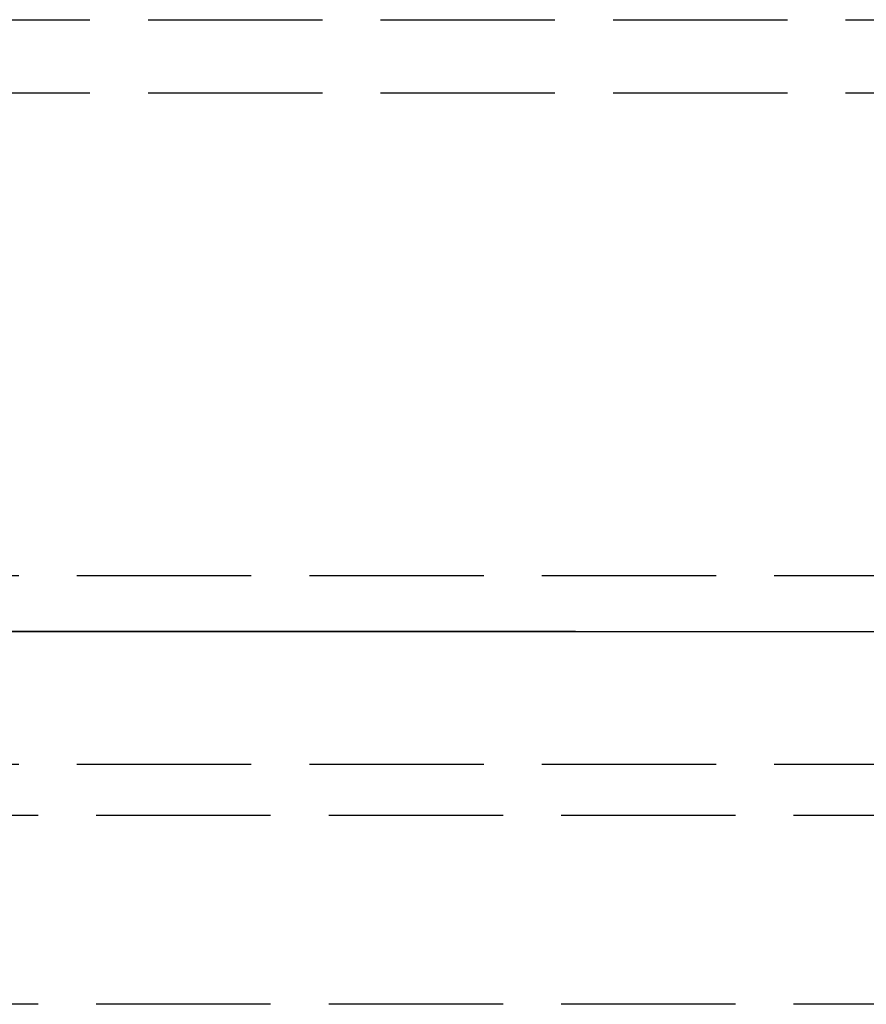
# Model space of a CAD drawing. Header units: millimetres. Extents: x 0 to 562, y -16 to 500.
# Tile 5 of 24: x 28 to 35, y -3 to 5. Entities that reach past the tile are written whole.
import ezdxf

# ---------------------------------------------------------------- set-up
doc = ezdxf.new("R2010")
doc.units = ezdxf.units.MM
doc.header["$LTSCALE"] = 10
doc.linetypes.add('ALLCAD_Strich', pattern=[0.2, 0.15, -0.05])
doc.layers.add('BESCH_KONT_sich_schn_ansi_2d', color=40, linetype='Continuous')
doc.layers.add('BESCH_KONT_sich_schn_grun_2d', color=10, linetype='Continuous')

msp = doc.modelspace()

# ---------------------------------------------------------------- linework, layer by layer
at = {"layer": 'BESCH_KONT_sich_schn_ansi_2d', "linetype": 'ALLCAD_Strich'}
for p, q in [((6, 0, 13.5), (541, 0, 13.5)), ((16.3336, 0, 40.177), (530.6664, 0, 40.177)), ((16.3336, 0, 40.2907), (530.6664, 0, 40.2907)), ((18.9083, 0, 35.87), (528.0917, 0, 35.87)), ((18.9083, 0, 37.5), (528.0917, 0, 37.5)), ((18.9464, 0, 36.2308), (528.0536, 0, 36.2308)), ((18.9464, 0, 37.7338), (528.0536, 0, 37.7338)), ((19.0482, 0, 39.5), (527.9518, 0, 39.5)), ((19.0719, 0, 39.689), (527.9281, 0, 39.689)), ((19.8454, 0, 37.87), (527.1546, 0, 37.87)), ((19.8629, 0, 38.1206), (527.1371, 0, 38.1206)), ((25, 0, 69.8488), (522, 0, 69.8488)), ((25, 0, 74.5), (522, 0, 74.5)), ((25, 0, 69.7351), (522, 0, 69.7351)), ((25, 0, 72.87), (522, 0, 72.87)), ((26.8947, 0, 37.4387), (32.6215, 0, 119.3347)), ((26.8947, 0, 38.9417), (29.3812, 0, 74.5)), ((26.9284, 0, 38.1757), (31.8537, 0, 108.6104)), ((26.9284, 0, 39.7441), (31.8537, 0, 110.1788)), ((27.72, 0, 43.9222), (519.28, 0, 43.9222)), ((32.5923, 0, 113.5988), (27.72, 0, 43.9222)), ((32.5923, 0, 113.7408), (27.72, 0, 44.0642)), ((27.72, 0, 44.0642), (519.28, 0, 44.0642)), ((29.3812, 0, 74.5), (32.6215, 0, 120.8377)), ((31.8537, 0, 108.6104), (31.8231, 0, 102.5988)), ((31.8231, 0, 102.5988), (515.1769, 0, 102.5988)), ((31.8537, 0, 110.1788), (31.8231, 0, 102.7408)), ((31.8231, 0, 102.7408), (515.1769, 0, 102.7408)), ((31.8537, 0, 108.6104), (515.1463, 0, 108.6104)), ((31.855, 0, 108.87), (31.8537, 0, 108.6104)), ((31.855, 0, 110.5), (31.8537, 0, 110.1788)), ((31.8537, 0, 110.1788), (515.1463, 0, 110.1788)), ((31.855, 0, 108.87), (515.145, 0, 108.87)), ((31.855, 0, 110.5), (515.145, 0, 110.5)), ((32.6215, 0, 119.3347), (32.5923, 0, 113.5988)), ((32.5923, 0, 113.5988), (514.4077, 0, 113.5988)), ((32.6215, 0, 120.8377), (32.5923, 0, 113.7408)), ((32.5923, 0, 113.7408), (514.4077, 0, 113.7408)), ((32.6215, 0, 120.8377), (514.3785, 0, 120.8377)), ((32.6242, 0, 121.5), (32.6215, 0, 120.8377)), ((32.6215, 0, 119.3347), (514.3785, 0, 119.3347)), ((32.6242, 0, 119.87), (32.6215, 0, 119.3347)), ((32.6242, 0, 121.5), (514.3758, 0, 121.5)), ((32.6242, 0, 119.87), (514.3758, 0, 119.87))]:
    msp.add_line(p, q, dxfattribs=at)
at = {"layer": 'BESCH_KONT_sich_schn_ansi_2d', "linetype": 'ALLCAD_Strich', "extrusion": (0, -1, 0)}
for centre, radius in [((31.855, 102.5), 8), ((32.6242, 113.5), 8), ((31.855, 102.5), 6.37), ((32.6242, 113.5), 6.37)]:
    msp.add_arc(centre, radius, 90, 176, dxfattribs=at)
at = {"layer": 'BESCH_KONT_sich_schn_ansi_2d', "linetype": 'ALLCAD_Strich', "extrusion": (0, 1, 0)}
for centre, major_axis, ratio, end_param in [((31.8231, 0, 102.0436), (-7.9805, 0, 0.5581), 0.086945, 1.564717), ((31.8537, 0, 102.4811), (-7.9805, 0, 0.5581), 0.962033, 1.503626), ((32.5923, 0, 113.0436), (-7.9805, 0, 0.5581), 0.086945, 1.564717), ((32.6215, 0, 113.461), (-7.9805, 0, 0.5581), 0.921745, 1.506431), ((31.8231, 0, 102.0436), (-6.3545, 0, 0.4443), 0.086945, 1.564717), ((31.8537, 0, 102.4811), (-6.3545, 0, 0.4443), 0.962033, 1.503626), ((32.5923, 0, 113.0436), (-6.3545, 0, 0.4443), 0.086945, 1.564717), ((32.6215, 0, 113.461), (-6.3545, 0, 0.4443), 0.921745, 1.506431)]:
    msp.add_ellipse(centre, major_axis=major_axis, ratio=ratio, start_param=0, end_param=end_param, dxfattribs=at)
at = {"layer": 'BESCH_KONT_sich_schn_grun_2d', "linetype": 'ALLCAD_Strich'}
for p, q in [((18.9464, 5.2673), (528.0536, 5.2673)), ((18.9464, 4.6365), (528.0536, 4.6365)), ((16.3336, 0.4828), (530.6664, 0.4828)), ((16.3336, -1.1432), (530.6664, -1.1432)), ((522, -1.5841), (25, -1.5841)), ((522, -3.2101), (25, -3.2101))]:
    msp.add_line(p, q, dxfattribs=at)

doc.saveas('drawing.dxf')
